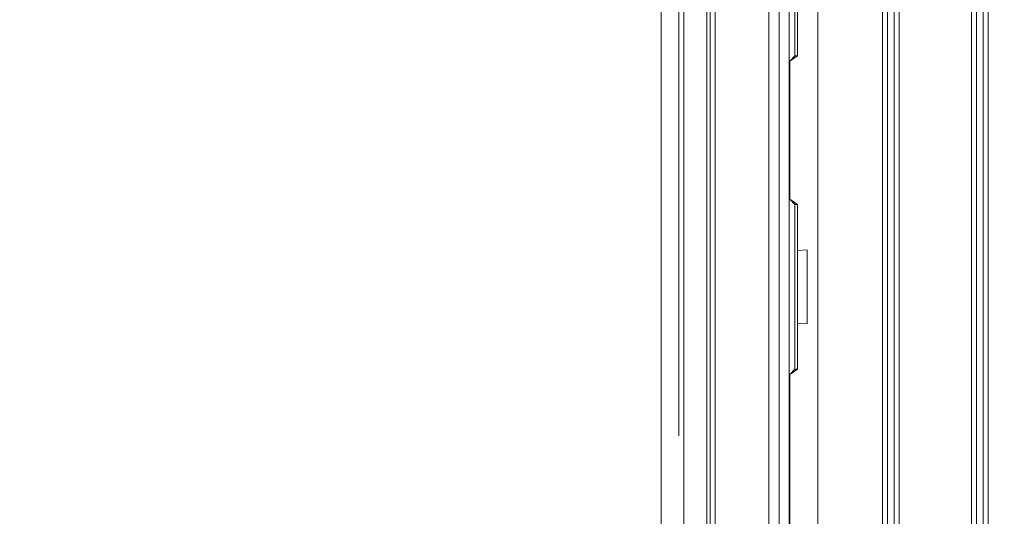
# Model space of a CAD drawing. Header units: centimetres. Extents: x -21 to 21, y -29.7 to 29.7.
# Tile 70 of 93: x 6.4 to 9.4, y -6.5 to -5. Entities that reach past the tile are written whole.
import ezdxf

# ---------------------------------------------------------------- set-up
doc = ezdxf.new("R2010")
doc.units = ezdxf.units.CM
doc.header["$MEASUREMENT"] = 0

msp = doc.modelspace()

# ---------------------------------------------------------------- linework, layer by layer
at = {"color": 8, "lineweight": 5}
msp.add_open_spline([(-21.00035, -29.70651), (-21.00035, -29.70651), (20.99965, -29.70651), (20.99965, -29.70651), (20.99965, -29.70651), (20.99965, 29.69349), (20.99965, 29.69349), (20.99965, 29.69349), (-21.00035, 29.69349), (-21.00035, 29.69349), (-21.00035, 29.69349), (-21.00035, -29.70651), (-21.00035, -29.70651)], degree=3, knots=[0, 0, 0, 0, 0.25, 0.25, 0.25, 0.5, 0.5, 0.5, 0.75, 0.75, 0.75, 1, 1, 1, 1], dxfattribs=at)
at = {"lineweight": 5}
for points, knots in [([(8.53896, -4.32699), (8.53896, -4.12541), (8.37554, -3.96199), (8.17396, -3.96199), (7.97238, -3.96199), (7.80896, -4.12541), (7.80896, -4.32699), (7.80896, -4.52858), (7.97237, -4.69199), (8.17396, -4.69199), (8.37554, -4.69199), (8.53896, -4.52858), (8.53896, -4.327), (8.53896, 5.34884), (8.53896, -14.00283), (8.53896, -4.32699)], [0, 0, 0, 0, 0.25, 0.25, 0.25, 0.5, 0.5, 0.5, 0.75, 0.75, 0.75, 1, 1, 1, 1.00001, 1.00001, 1.00001, 1.00001]), ([(8.52396, -4.32699), (8.52396, -4.13369), (8.36726, -3.97699), (8.17396, -3.97699), (7.98066, -3.97699), (7.82396, -4.13369), (7.82396, -4.32699), (7.82396, -4.52029), (7.98066, -4.67699), (8.17396, -4.67699), (8.36726, -4.67699), (8.52396, -4.52029), (8.52396, -4.327), (8.52396, 4.95092), (8.52396, -13.60539), (8.52396, -4.32699)], [0, 0, 0, 0, 0.25, 0.25, 0.25, 0.5, 0.5, 0.5, 0.75, 0.75, 0.75, 1, 1, 1, 1.00001, 1.00001, 1.00001, 1.00001]), ([(8.51396, -4.32699), (8.51396, -4.13922), (8.36174, -3.98699), (8.17396, -3.98699), (7.98618, -3.98699), (7.83396, -4.13922), (7.83396, -4.32699), (7.83396, -4.51477), (7.98618, -4.66699), (8.17396, -4.66699), (8.36173, -4.66699), (8.51396, -4.51477), (8.51396, -4.327), (8.51396, 4.68596), (8.51396, -13.33995), (8.51396, -4.32699)], [0, 0, 0, 0, 0.25, 0.25, 0.25, 0.5, 0.5, 0.5, 0.75, 0.75, 0.75, 1, 1, 1, 1.00001, 1.00001, 1.00001, 1.00001]), ([(8.42896, -4.32699), (8.42896, -4.18616), (8.31479, -4.07199), (8.17396, -4.07199), (8.03313, -4.07199), (7.91896, -4.18616), (7.91896, -4.32699), (7.91896, -4.46783), (8.03313, -4.58199), (8.17396, -4.58199), (8.31479, -4.58199), (8.42896, -4.46783), (8.42896, -4.327), (8.42896, 2.43284), (8.42896, -11.08683), (8.42896, -4.32699)], [0, 0, 0, 0, 0.25, 0.25, 0.25, 0.5, 0.5, 0.5, 0.75, 0.75, 0.75, 1, 1, 1, 1.00001, 1.00001, 1.00001, 1.00001]), ([(8.32314, -15.62699), (8.32314, -15.40653), (8.14442, -15.22782), (7.92396, -15.22782), (7.7035, -15.22782), (7.52478, -15.40653), (7.52478, -15.62699), (7.52478, -15.84745), (7.7035, -16.02617), (7.92396, -16.02617), (8.14442, -16.02617), (8.32314, -15.84746), (8.32314, -15.627), (8.32314, -5.04492), (8.32314, -26.20907), (8.32314, -15.62699)], [0, 0, 0, 0, 0.25, 0.25, 0.25, 0.5, 0.5, 0.5, 0.75, 0.75, 0.75, 1, 1, 1, 1.00001, 1.00001, 1.00001, 1.00001]), ([(8.30316, -15.62699), (8.30316, -15.41756), (8.13339, -15.24779), (7.92396, -15.24779), (7.71453, -15.24779), (7.54476, -15.41756), (7.54475, -15.62699), (7.54475, -15.83642), (7.71453, -16.0062), (7.92396, -16.0062), (8.13339, -16.0062), (8.30316, -15.83642), (8.30316, -15.627), (8.30316, -5.57484), (8.30316, -25.67963), (8.30316, -15.62699)], [0, 0, 0, 0, 0.25, 0.25, 0.25, 0.5, 0.5, 0.5, 0.75, 0.75, 0.75, 1, 1, 1, 1.00001, 1.00001, 1.00001, 1.00001]), ([(8.28896, -15.62699), (8.28896, -15.42541), (8.12554, -15.26199), (7.92396, -15.26199), (7.72238, -15.26199), (7.55896, -15.42541), (7.55896, -15.62699), (7.55896, -15.82858), (7.72237, -15.99199), (7.92396, -15.99199), (8.12554, -15.99199), (8.28896, -15.82858), (8.28896, -15.627), (8.28896, -5.95116), (8.28896, -25.30283), (8.28896, -15.62699)], [0, 0, 0, 0, 0.25, 0.25, 0.25, 0.5, 0.5, 0.5, 0.75, 0.75, 0.75, 1, 1, 1, 1.00001, 1.00001, 1.00001, 1.00001]), ([(8.78831, -5.93747), (8.78838, -5.93747), (8.7884, -5.93756), (8.78841, -5.93766), (8.78842, -5.93775), (8.78843, -5.93784), (8.7885, -5.93785)], [0, 0, 0, 0, 0.5, 0.5, 0.5, 1, 1, 1, 1]), ([(8.27396, -15.62699), (8.27396, -15.43369), (8.11726, -15.27699), (7.92396, -15.27699), (7.73066, -15.27699), (7.57396, -15.43369), (7.57396, -15.62699), (7.57396, -15.82029), (7.73066, -15.97699), (7.92396, -15.97699), (8.11726, -15.97699), (8.27396, -15.82029), (8.27396, -15.627), (8.27396, -6.34908), (8.27396, -24.90539), (8.27396, -15.62699)], [0, 0, 0, 0, 0.25, 0.25, 0.25, 0.5, 0.5, 0.5, 0.75, 0.75, 0.75, 1, 1, 1, 1.00001, 1.00001, 1.00001, 1.00001])]:
    msp.add_open_spline(points, degree=3, knots=knots, dxfattribs=at)
for points in [[(9.31626, -16.67434), (9.31626, -16.67434), (9.31628, -3.37972), (9.31628, -3.37972)], [(9.33126, -16.67434), (9.33126, -16.67434), (9.33128, -3.37972), (9.33128, -3.37972)], [(9.35126, -16.67434), (9.35126, -16.67434), (9.35128, -3.37972), (9.35128, -3.37972)], [(9.36626, -16.67434), (9.36626, -16.67434), (9.36628, -3.37972), (9.36628, -3.37972)], [(9.04626, -16.49434), (9.04626, -16.49434), (9.04628, -3.55972), (9.04628, -3.55972)], [(9.06126, -16.49434), (9.06126, -16.49434), (9.06128, -3.55972), (9.06128, -3.55972)], [(9.08126, -16.49434), (9.08126, -16.49434), (9.08128, -3.55972), (9.08128, -3.55972)], [(9.09626, -16.49434), (9.09626, -16.49434), (9.09628, -3.55972), (9.09628, -3.55972)], [(8.84982, -3.94032), (8.84982, -3.94032), (8.8498, -16.11373), (8.8498, -16.11373)], [(8.7636, -4.02647), (8.7636, -4.02647), (8.7636, -16.02752), (8.7636, -16.02752)], [(8.73318, -4.05689), (8.73318, -4.05689), (8.73318, -15.9971), (8.73318, -15.9971)], [(8.70214, -15.99508), (8.70214, -15.99508), (8.70214, -4.05891), (8.70214, -4.05891)], [(8.44433, -4.63127), (8.44433, -4.63127), (8.44433, -15.99508), (8.44433, -15.99508)], [(8.78064, -4.62699), (8.78064, -4.62699), (8.78064, -5.12699), (8.78064, -5.12699)], [(8.37549, -15.99496), (8.37549, -15.99496), (8.37549, -4.67156), (8.37549, -4.67156)], [(8.7885, -4.98785), (8.7885, -4.98785), (8.7885, -5.12699), (8.7885, -5.12699)], [(8.7885, -5.12699), (8.7885, -5.12699), (8.76491, -5.14272), (8.76491, -5.14272)], [(8.78064, -5.12699), (8.78064, -5.12699), (8.76491, -5.14272), (8.76491, -5.14272)], [(8.7885, -5.12699), (8.7885, -5.12699), (8.78064, -5.12699), (8.78064, -5.12699)], [(8.76491, -5.14272), (8.76491, -5.14272), (8.76491, -5.56127), (8.76491, -5.56127)], [(8.76491, -5.56127), (8.76491, -5.56127), (8.7885, -5.57699), (8.7885, -5.57699)], [(8.76491, -5.56127), (8.76491, -5.56127), (8.78064, -5.57699), (8.78064, -5.57699)], [(8.78064, -5.57699), (8.78064, -5.57699), (8.7885, -5.57699), (8.7885, -5.57699)], [(8.78064, -5.57699), (8.78064, -5.57699), (8.78064, -6.07699), (8.78064, -6.07699)], [(8.7885, -5.57699), (8.7885, -5.57699), (8.7885, -5.71614), (8.7885, -5.71614)], [(8.78831, -5.71652), (8.78831, -5.71652), (8.81792, -5.71497), (8.81792, -5.71497)], [(8.78831, -5.71652), (8.78831, -5.71652), (8.78831, -5.93747), (8.78831, -5.93747)], [(8.81795, -5.93825), (8.81795, -5.93825), (8.81795, -5.71574), (8.81795, -5.71574)], [(8.7885, -5.93785), (8.7885, -5.93785), (8.7885, -6.07699), (8.7885, -6.07699)], [(8.81792, -5.93902), (8.81792, -5.93902), (8.78852, -5.93748), (8.78852, -5.93748)], [(8.7885, -6.07699), (8.7885, -6.07699), (8.76491, -6.09272), (8.76491, -6.09272)], [(8.78064, -6.07699), (8.78064, -6.07699), (8.76491, -6.09272), (8.76491, -6.09272)], [(8.7885, -6.07699), (8.7885, -6.07699), (8.78064, -6.07699), (8.78064, -6.07699)], [(8.76491, -6.09272), (8.76491, -6.09272), (8.76491, -13.96127), (8.76491, -13.96127)]]:
    msp.add_open_spline(points, degree=3, dxfattribs=at)

doc.saveas('drawing.dxf')
